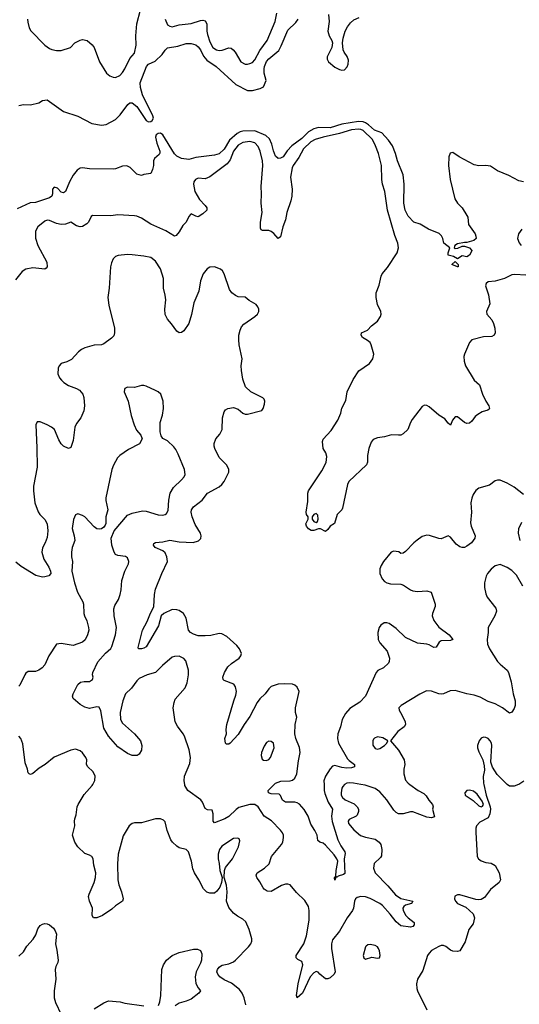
# Model space of a CAD drawing. Header units: inches. Extents: x 2134017 to 2292458, y 756222 to 916513.
# Tile 117 of 256: x 2173537 to 2177774, y 838136 to 846486. Entities that reach past the tile are written whole.
import ezdxf

# ---------------------------------------------------------------- set-up
doc = ezdxf.new("R2010")
doc.units = ezdxf.units.IN
doc.header["$MEASUREMENT"] = 0
doc.layers.add('C1873', color=7, linetype='Continuous')
doc.layers.add('C1874', color=7, linetype='Continuous')

msp = doc.modelspace()

# ---------------------------------------------------------------- linework, layer by layer
at = {"layer": 'C1873', "color": 5}
for points, elevation in [([(2175455.1, 838130), (2175439.5, 838190), (2175422.9, 838230), (2175400.1, 838260.1), (2175334.2, 838314.2), (2175270, 838344.4), (2175234.3, 838370), (2175216.3, 838390), (2175209.8, 838410), (2175214, 838430), (2175228.3, 838451.7), (2175239.7, 838460.3), (2175253, 838467), (2175310, 838478.3), (2175350, 838496), (2175367.8, 838510), (2175478, 838622), (2175497, 838650), (2175504.5, 838670), (2175505.1, 838690), (2175483.5, 838770), (2175453.9, 838833.9), (2175430, 838858.4), (2175383.3, 838883.3), (2175350, 838909.3), (2175310, 838957.2), (2175291.5, 839010), (2175295.8, 839090), (2175290, 839146), (2175272.3, 839210), (2175274, 839270), (2175283.5, 839296.5), (2175342.6, 839370), (2175392.4, 839470), (2175402.7, 839522.7), (2175398, 839538), (2175386, 839546), (2175350, 839540.7), (2175250, 839478), (2175230.3, 839450), (2175220.9, 839410), (2175219.6, 839370), (2175228.9, 839330), (2175234.8, 839270), (2175254, 839210), (2175248, 839170), (2175233.4, 839130), (2175210, 839096), (2175190, 839079.3), (2175150, 839077.2), (2175125.4, 839085.4), (2175094.5, 839114.5), (2175056.4, 839190), (2175019.1, 839250), (2175005, 839285), (2174992.9, 839350), (2174968.3, 839428.3), (2174949.6, 839449.6), (2174890, 839462.4), (2174870, 839475.8), (2174832.6, 839510), (2174818.7, 839530), (2174787.1, 839610), (2174770, 839682), (2174757.2, 839697.2), (2174730, 839709.5), (2174690, 839707.6), (2174570, 839675.4), (2174510, 839674.5), (2174490, 839668.2), (2174465.3, 839650), (2174414.8, 839565.2), (2174373.4, 839410), (2174366.7, 839326.7), (2174370.3, 839190), (2174378.3, 839150), (2174401.1, 839090), (2174414, 839030), (2174408.2, 839011.8), (2174350, 838971.6), (2174318, 838942), (2174238, 838890), (2174190, 838869.7), (2174162, 838870), (2174152.7, 838890), (2174154.5, 838950), (2174129.3, 839010), (2174122, 839050), (2174125.6, 839070), (2174169.8, 839170), (2174181, 839210), (2174182.3, 839250), (2174164.5, 839315.5), (2174160.9, 839370), (2174150, 839389), (2174130, 839401.2), (2174090, 839415.3), (2174029, 839470), (2174004, 839510), (2173985.2, 839570), (2174005.2, 839650), (2174001.2, 839690), (2174004, 839710), (2174017, 839743), (2174025.1, 839810), (2174031.8, 839830), (2174084.6, 839915.4), (2174152, 839990), (2174157.1, 840000)], 360), ([(2176290.5, 840000), (2176290, 839999.8), (2176276.4, 839983.6), (2176269.2, 839970), (2176262.2, 839930), (2176264.2, 839910), (2176274.7, 839890), (2176298.3, 839870), (2176374.7, 839834.7), (2176398, 839810), (2176408.9, 839790), (2176410.4, 839770), (2176399, 839741), (2176388.9, 839731.1), (2176330, 839702.7), (2176321.6, 839690), (2176324.9, 839670), (2176370, 839614.9), (2176426.8, 839566.8), (2176470, 839552.4), (2176550, 839536.5), (2176586.7, 839510), (2176599.6, 839490), (2176607.7, 839450), (2176605.5, 839394.5), (2176598, 839382), (2176544, 839330), (2176536.3, 839290), (2176550.5, 839250), (2176659.6, 839139.6), (2176723.5, 839063.5), (2176770, 839034.4), (2176870.4, 839010), (2176858.8, 838990), (2176810, 838976.9), (2176794.9, 838965.1), (2176785.7, 838950), (2176788.9, 838930), (2176812.6, 838890), (2176830.1, 838870.1), (2176882.7, 838830), (2176882.4, 838810), (2176870, 838795.1), (2176850, 838790.9), (2176770, 838801), (2176730, 838834.8), (2176679.8, 838899.8), (2176612.9, 838972.9), (2176591.3, 838990), (2176510, 839033.3), (2176470, 839046.8), (2176430, 839049.8), (2176398.4, 839041.6), (2176384.2, 839030), (2176375.8, 839010), (2176367.2, 838950), (2176360.2, 838930), (2176313.7, 838870), (2176250, 838757), (2176190, 838683.7), (2176182.5, 838650), (2176180.5, 838610), (2176213.4, 838410), (2176202.6, 838390), (2176170, 838360.9), (2176150, 838350.8), (2176130.9, 838350.9), (2176081.6, 838390), (2176068.1, 838408.1), (2176050, 838415.1), (2176030, 838403.5), (2175999.1, 838370), (2175934.3, 838230), (2175890, 838189.5), (2175884.2, 838210), (2175898.9, 838310), (2175938.6, 838470), (2175930, 838497.4), (2175896.5, 838516.5), (2175882, 838530), (2175882.7, 838550), (2175947.5, 838650), (2175970, 838715.5), (2175990.4, 838850), (2175992, 838932), (2175986, 838966), (2175956.4, 839016.4), (2175885.3, 839085.3), (2175830, 839148), (2175810, 839155.8), (2175790, 839155.4), (2175756.9, 839143.1), (2175670, 839092.3), (2175635.9, 839095.9), (2175611.4, 839111.4), (2175602.8, 839122.8), (2175573.9, 839173.9), (2175547.3, 839210), (2175543.6, 839230), (2175550, 839250.4), (2175613.3, 839290), (2175653.8, 839326.2), (2175672.4, 839390), (2175756.2, 839490), (2175767.3, 839510), (2175773.6, 839550), (2175773.3, 839570), (2175765.6, 839590), (2175750, 839611.8), (2175672.3, 839692.3), (2175611.6, 839731.6), (2175558.8, 839810), (2175530, 839830.6), (2175489.5, 839830.5), (2175395.2, 839804.8), (2175371.6, 839788.4), (2175310, 839728.3), (2175277.3, 839710), (2175190, 839674), (2175177.2, 839690), (2175178.4, 839750), (2175170, 839782), (2175130, 839785.2), (2175110, 839797.2), (2175086, 839850), (2175071.8, 839870), (2174963, 839950), (2174937.7, 839990), (2174936.1, 840000)], 340), ([(2176117.9, 840000), (2176118.7, 839950), (2176123.7, 839923.7), (2176153.1, 839850), (2176189.5, 839790), (2176180.9, 839730), (2176186, 839686), (2176234, 839530), (2176260, 839480), (2176293.8, 839430), (2176296, 839416), (2176288.2, 839368.2), (2176293.9, 839246.1), (2176282.9, 839237.1), (2176237, 839223), (2176230, 839213.2), (2176223.6, 839216.4), (2176222, 839210), (2176214, 839206), (2176210, 839188.7), (2176207.7, 839207.7), (2176210, 839216), (2176218.6, 839221.4), (2176220.8, 839270), (2176233.1, 839330), (2176234, 839350), (2176227.4, 839370), (2176204.2, 839404.2), (2176130, 839484.2), (2176110, 839501.6), (2176081.2, 839510), (2176065.6, 839525.6), (2176060.5, 839570), (2176040.9, 839610), (2176004.7, 839664.7), (2175983.5, 839730), (2175948.5, 839788.5), (2175910, 839832.8), (2175890, 839845.1), (2175869.8, 839849.8), (2175790, 839851.4), (2175766.2, 839866.2), (2175747.9, 839907.9), (2175736.5, 839916.5), (2175670, 839920.3), (2175647.6, 839930), (2175645.1, 839950), (2175695.5, 840000)], 320), ([(2176845, 840000), (2176914.8, 839950), (2176962.8, 839922.8), (2176983.1, 839903.1), (2177005.7, 839865.7), (2177038.8, 839830), (2177042.8, 839810), (2177038.8, 839790), (2177053.7, 839726.3), (2177030, 839718), (2176990, 839724), (2176870, 839766.9), (2176850, 839766.9), (2176790, 839749.8), (2176750, 839752.3), (2176730, 839763.5), (2176710, 839783.5), (2176651.6, 839870), (2176590, 839938.9), (2176550, 839967), (2176466, 839994), (2176429.2, 840000)], 340), ([(2177472.8, 840000), (2177493, 839910), (2177527.7, 839810), (2177530.4, 839790), (2177523.8, 839750), (2177510, 839717.2), (2177440.2, 839679.8), (2177410.3, 839649.7), (2177404.9, 839630), (2177405.1, 839594.9), (2177417.1, 839390), (2177427.3, 839370), (2177450, 839353), (2177490, 839339.3), (2177533.8, 839333.8), (2177570, 839313.4), (2177604, 839250), (2177614.8, 839190), (2177602.8, 839170), (2177530.6, 839110), (2177477.1, 839042.9), (2177450, 839024.5), (2177430, 839020.7), (2177404.2, 839024.2), (2177270, 839065.2), (2177250, 839064), (2177227.3, 839052.7), (2177222.8, 839030), (2177231.3, 839010), (2177250, 838991.3), (2177319, 838959), (2177381.8, 838901.8), (2177392.7, 838870), (2177383, 838817), (2177345.3, 838770), (2177314.4, 838665.6), (2177270.6, 838589.4), (2177250, 838583.7), (2177210, 838587.8), (2177190, 838594.3), (2177150, 838625.6), (2177130, 838635.6), (2177110, 838633.3), (2177090, 838626.3), (2177030, 838591.1), (2177009.3, 838570.7), (2176996.5, 838550), (2176956.5, 838423.5), (2176910.7, 838350), (2176902.8, 838310), (2176904.9, 838270), (2176910.6, 838250), (2176990.6, 838090)], 360), ([(2177766.8, 840000), (2177730, 839987.1), (2177690, 839986.3), (2177670.9, 840000)], 360), ([(2173530, 838544), (2173570, 838582), (2173597.3, 838630), (2173651.9, 838688.1), (2173674, 838726), (2173690, 838775.1), (2173710, 838803), (2173730, 838816.4), (2173750, 838821.7), (2173770, 838818.9), (2173789.3, 838810), (2173822.5, 838782.5), (2173838.9, 838758.9), (2173849.3, 838730), (2173839.6, 838650), (2173853.5, 838593.5), (2173864.2, 838510), (2173861.6, 838490), (2173844.8, 838455.2), (2173838.9, 838430), (2173843, 838350), (2173829.6, 838250), (2173829.6, 838190), (2173839.5, 838150), (2173889.7, 838049.7)], 380), ([(2174714.4, 838125.6), (2174724.5, 838155.5), (2174733, 838210), (2174742.3, 838430), (2174755.6, 838470), (2174780.9, 838510), (2174830, 838551), (2174890, 838575.4), (2175010, 838604.7), (2175044.2, 838604.2), (2175071.3, 838591.3), (2175082.6, 838562.6), (2175077.8, 838510), (2175070, 838484.4), (2175032.8, 838410), (2175023.8, 838370), (2175031.8, 838311.8), (2175050, 838276), (2175069.3, 838250), (2175057.2, 838230), (2174990, 838180.3), (2174950, 838161.1), (2174890, 838146.4), (2174856.9, 838123.1)], 380), ([(2174170, 838098.4), (2174250, 838147.3), (2174290, 838166), (2174390, 838157.2), (2174430, 838146), (2174590, 838122.7)], 380)]:
    msp.add_lwpolyline(points, dxfattribs=dict(at, elevation=elevation))
at = {"layer": 'C1873', "color": 5, "elevation": 360}
for points in [[(2177350.9, 839950.9), (2177328, 839950), (2177313, 839930), (2177314, 839910), (2177383.2, 839863.2), (2177430, 839820.2), (2177450, 839810.4), (2177462.9, 839817.1), (2177469.4, 839830.6), (2177459.2, 839859.2), (2177417.2, 839917.2), (2177384, 839944)], [(2176510, 838642.7), (2176490, 838641.2), (2176476, 838630), (2176470, 838622), (2176450.8, 838550.8), (2176456, 838530), (2176470, 838518.8), (2176523.7, 838536.3), (2176570, 838528.4), (2176589.2, 838530.8), (2176594, 838550), (2176587.3, 838590), (2176580.7, 838610), (2176570, 838623.7), (2176550, 838634.5)]]:
    msp.add_lwpolyline(points, close=True, dxfattribs=at)
at = {"layer": 'C1874', "color": 5}
for points, elevation in [([(2173603.1, 846490), (2173604.9, 846464.9), (2173617.3, 846417.3), (2173631.9, 846391.9), (2173750.6, 846270), (2173790, 846242.4), (2173810, 846234.4), (2173850, 846225.3), (2173890, 846224.9), (2173968.7, 846250), (2174004, 846290), (2174050, 846313.4), (2174070, 846318.4), (2174110, 846310.3), (2174153.1, 846273.1), (2174168.8, 846250), (2174212.9, 846130), (2174273.7, 846033.7), (2174300.7, 846010), (2174330, 845998.4), (2174350, 845996.4), (2174387.3, 846012.7), (2174410, 846038.4), (2174428.6, 846070), (2174470, 846156.4), (2174510, 846203.1), (2174524.5, 846270), (2174521.1, 846350), (2174531.2, 846450), (2174560.5, 846570)], 280), ([(2173530, 845759.1), (2173570, 845766.8), (2173630, 845764.9), (2173698.6, 845781.4), (2173730, 845801), (2173770, 845806), (2173910, 845707.3), (2174030, 845668.2), (2174150, 845604.9), (2174230, 845592.2), (2174270, 845596.4), (2174350, 845639.3), (2174390, 845680.5), (2174453.4, 845766.6), (2174470, 845780.4), (2174490, 845780.3), (2174530.1, 845750.1), (2174610, 845631.4), (2174630, 845619.3), (2174650, 845623), (2174659.8, 845630), (2174670.7, 845650), (2174666.2, 845670), (2174577.5, 845850), (2174560.6, 845910), (2174558.5, 845950), (2174611.5, 846090), (2174630, 846110.2), (2174685.6, 846134.4), (2174746.6, 846190), (2174770, 846226.8), (2174790, 846247.3), (2174878.5, 846261.5), (2174950, 846283.2), (2174990, 846284.4), (2175030, 846272.7), (2175050, 846257), (2175070, 846230.3), (2175095.4, 846175.4), (2175122.9, 846142.9), (2175203.1, 846090), (2175370, 845936.8), (2175470, 845884.5), (2175510, 845884.4), (2175577.6, 845902.4), (2175603.3, 845916.7), (2175626.6, 845970), (2175611.5, 846031.5), (2175609.9, 846069.9), (2175612.8, 846090), (2175630, 846130.2), (2175650, 846154.9), (2175733.9, 846226.1), (2175755.1, 846264.9), (2175810, 846398), (2175877.5, 846462.5), (2175898, 846490)], 260), ([(2174770.2, 846490), (2174790, 846443.7), (2174810, 846430.3), (2174830, 846425.2), (2174890, 846443.2), (2174990, 846455), (2175070, 846480.6), (2175090, 846482), (2175110, 846475.5), (2175122.7, 846450), (2175124.5, 846390), (2175130, 846360.3), (2175150, 846299.5), (2175176.1, 846250), (2175206.4, 846230), (2175230, 846224.6), (2175253.1, 846226.9), (2175310, 846247.1), (2175330, 846244), (2175348.7, 846230), (2175364.6, 846210), (2175412.4, 846130), (2175450, 846110.2), (2175470, 846109.3), (2175490, 846113.2), (2175510, 846123.5), (2175530, 846145.2), (2175574.3, 846225.7), (2175634.5, 846310), (2175703.2, 846470), (2175718, 846542)], 280), ([(2176154.9, 846530), (2176160.5, 846470), (2176150.4, 846390), (2176160.4, 846350), (2176184, 846310), (2176190.6, 846290), (2176184, 846250), (2176144.9, 846170), (2176144.9, 846150), (2176155.5, 846130), (2176210, 846083.6), (2176250, 846064.2), (2176270, 846058.8), (2176290, 846060.2), (2176313.5, 846086.5), (2176321.9, 846110), (2176324.2, 846144.2), (2176314, 846174), (2176288.6, 846210), (2176280.4, 846230), (2176274.8, 846290), (2176279.3, 846330), (2176297.3, 846390), (2176315.9, 846424.1), (2176341.7, 846458.3), (2176370, 846485), (2176415.2, 846504.8)], 260), ([(2177830, 844318.1), (2177734.4, 844325.6), (2177710, 844321.8), (2177648.3, 844291.7), (2177570, 844269.8), (2177510, 844261.6), (2177493.4, 844250), (2177486.4, 844230), (2177511.7, 844151.7), (2177523.1, 844076.9), (2177494.6, 844010), (2177498.9, 843990), (2177539.4, 843939.4), (2177555.2, 843910), (2177566.5, 843870), (2177570.2, 843829.8), (2177560.3, 843810), (2177541.6, 843798.4), (2177470, 843797.5), (2177370, 843772.1), (2177350, 843747), (2177307.6, 843650), (2177304, 843630), (2177306, 843590), (2177318.5, 843550), (2177391.4, 843430), (2177436.9, 843390), (2177460.2, 843310), (2177490.2, 843250), (2177516.2, 843210), (2177520.9, 843190), (2177517.1, 843182.9), (2177505.4, 843174.6), (2177458.6, 843161.4), (2177421.2, 843138.8), (2177399.9, 843120.1), (2177370, 843080.2), (2177350, 843064.9), (2177330, 843061.9), (2177309, 843069), (2177250, 843117.7), (2177230, 843118.9), (2177208.4, 843090), (2177190, 843046.6), (2177170, 843064.5), (2177141.6, 843101.6), (2177090, 843133), (2177010, 843201.4), (2176990, 843213.1), (2176970, 843216), (2176950, 843205.7), (2176865.5, 843094.5), (2176850.9, 843070), (2176827.1, 843010), (2176790, 842972.9), (2176770, 842963.8), (2176750, 842961.6), (2176690, 842966.6), (2176630, 842949), (2176570, 842939.8), (2176535.6, 842924.4), (2176517.2, 842902.8), (2176498.4, 842850), (2176487.2, 842790), (2176486.6, 842733.4), (2176477, 842710), (2176328.8, 842570), (2176316.3, 842543.7), (2176275.4, 842344.6), (2176267.7, 842330), (2176230.3, 842289.7), (2176207.1, 842212.9), (2176168.5, 842191.5), (2176150, 842162), (2176130, 842145.2), (2176089.1, 842169.1), (2176070, 842169.2), (2176030, 842152.7), (2176010, 842152.7), (2175987, 842167), (2175969, 842190), (2175964, 842210), (2175984, 842250), (2175982, 842270), (2175969.2, 842289.2), (2175965.2, 842310), (2175979.1, 842400.9), (2175980.4, 842470), (2175986.6, 842490), (2176099.9, 842660.1), (2176136, 842730), (2176141.7, 842781.7), (2176132.8, 842812.8), (2176109.6, 842850), (2176104.5, 842910), (2176111.7, 842928.3), (2176178, 843002), (2176234.3, 843090), (2176259.6, 843150), (2176268.1, 843191.9), (2176303.3, 843256.7), (2176313.3, 843330), (2176364.8, 843435.2), (2176412.3, 843507.7), (2176503.6, 843570), (2176531.5, 843610), (2176540.5, 843650), (2176518, 843730), (2176507.6, 843747.6), (2176486, 843766), (2176445.2, 843790), (2176434, 843810), (2176435.3, 843830), (2176486.8, 843853.2), (2176520.9, 843890), (2176570, 843930.3), (2176595.6, 843970), (2176601, 843990), (2176599.7, 844010), (2176571.2, 844070), (2176560.9, 844130), (2176560.9, 844170), (2176584.6, 844235.4), (2176601.8, 844310), (2176610.6, 844329.4), (2176655.9, 844384.1), (2176738, 844510), (2176748.6, 844550), (2176742.3, 844590), (2176717.2, 844657.2), (2176656.2, 844870), (2176633.6, 845030), (2176613.4, 845090), (2176607.2, 845130), (2176604.5, 845250), (2176578.7, 845350), (2176555.4, 845415.4), (2176527.9, 845470), (2176450, 845546.1), (2176430, 845555.5), (2176410, 845558.3), (2176350, 845551), (2176250, 845519.5), (2176110.4, 845490), (2176041.3, 845470), (2176005, 845450), (2175943.9, 845390), (2175903.8, 845316.2), (2175855.8, 845250), (2175846.9, 845230), (2175832.6, 845150), (2175847.2, 845050), (2175844.3, 844990), (2175835.2, 844950), (2175801.2, 844850), (2175791.3, 844790), (2175768.4, 844730), (2175750, 844645.2), (2175730, 844629.3), (2175693.1, 844673.1), (2175670, 844691.1), (2175650, 844697.7), (2175597.2, 844697.2), (2175584.9, 844704.9), (2175579.4, 844719.4), (2175579, 844770), (2175592.2, 844850), (2175584.7, 844930), (2175587.5, 845010), (2175583.6, 845070), (2175597.5, 845250), (2175596.6, 845290), (2175577.4, 845370), (2175560.7, 845410), (2175530, 845441.1), (2175490, 845452.6), (2175430, 845443.2), (2175390, 845421.5), (2175351.3, 845370), (2175321.2, 845298.8), (2175296.7, 845263.3), (2175150, 845154.2), (2175110, 845137.7), (2175050, 845141), (2175027.7, 845130), (2175015.2, 845110), (2175010.2, 845090), (2175022.8, 845030), (2175061.3, 844961.3), (2175110.3, 844910), (2175123, 844890), (2175124, 844870), (2175090, 844839.3), (2175050, 844815.1), (2175030, 844819.6), (2174990, 844838.4), (2174984.9, 844835.1), (2174970, 844818), (2174950, 844767.8), (2174920.7, 844739.3), (2174890, 844685.6), (2174863.8, 844656.2), (2174850, 844651.3), (2174776.8, 844696.8), (2174650, 844751.4), (2174570, 844803.8), (2174530, 844820.9), (2174510, 844823.5), (2174370, 844830.9), (2174310, 844823.5), (2174153.7, 844826.3), (2174143.5, 844816.5), (2174121, 844770), (2174106.1, 844753.9), (2174070, 844731.1), (2174050.7, 844729.3), (2174018.2, 844738.2), (2173970, 844767.8), (2173926.8, 844753.2), (2173890, 844748.7), (2173850, 844757.3), (2173790, 844784.4), (2173770, 844784.8), (2173750, 844777.7), (2173691.7, 844730), (2173678.3, 844710), (2173671.7, 844690), (2173671.9, 844631.9), (2173691.6, 844570), (2173767.6, 844430), (2173770.3, 844390), (2173761.8, 844378.2), (2173749.1, 844370.9), (2173650, 844380.3), (2173590, 844369.8), (2173558.3, 844350), (2173501.4, 844278.6)], 280), ([(2177810, 845110.8), (2177770, 845118.5), (2177684.5, 845164.5), (2177590, 845203.9), (2177530, 845243.4), (2177490, 845250.7), (2177430, 845247), (2177390, 845255.3), (2177262.7, 845322.7), (2177210, 845359.7), (2177187, 845353), (2177176.9, 845323.1), (2177172.4, 845250), (2177188.1, 845130), (2177227.9, 844967.9), (2177250.2, 844930.2), (2177290.4, 844890), (2177330, 844826), (2177336.4, 844810), (2177343, 844750), (2177398, 844670), (2177405.5, 844650), (2177407.3, 844630), (2177386.7, 844613.3), (2177330, 844597.2), (2177310, 844597.2), (2177250, 844584), (2177226.8, 844570), (2177222, 844550), (2177230, 844546.8), (2177252.3, 844547.7), (2177290, 844566), (2177310, 844566), (2177351.3, 844550), (2177370.6, 844529.4), (2177370, 844526), (2177350.8, 844490), (2177330, 844475.3), (2177290, 844482), (2177250, 844458), (2177216.5, 844476.5), (2177169.4, 844489.4), (2177169.2, 844510), (2177184, 844550), (2177132.3, 844590), (2177125.3, 844630), (2177112.8, 844652.8), (2177093.9, 844673.9), (2177002.9, 844710), (2176932.7, 844752.7), (2176878, 844770), (2176830, 844818.4), (2176805.8, 844870), (2176793.1, 844930), (2176798.5, 845090), (2176788.7, 845170), (2176740.3, 845290), (2176723.4, 845350), (2176697.2, 845417.2), (2176665.1, 845465.1), (2176606.6, 845526.6), (2176546.8, 845550), (2176495.1, 845595.1), (2176470, 845610), (2176450, 845618.7), (2176410, 845622.5), (2176270, 845599), (2176170, 845569.3), (2176070, 845572.3), (2176030, 845560.6), (2175985, 845535), (2175930, 845479.7), (2175844.2, 845415.8), (2175805.1, 845374.9), (2175770, 845323.6), (2175750, 845312.3), (2175730, 845309.4), (2175707.6, 845327.6), (2175690, 845373.2), (2175676, 845430), (2175656, 845476), (2175623.3, 845503.3), (2175530, 845543.3), (2175430, 845541.5), (2175405.6, 845534.4), (2175380, 845520), (2175316.7, 845463.3), (2175270, 845387.3), (2175230, 845349.3), (2175190, 845337.3), (2175030, 845316.8), (2174970, 845300.5), (2174910, 845308.2), (2174870, 845327.7), (2174849.4, 845349.4), (2174752, 845510), (2174730, 845523.7), (2174710, 845521.8), (2174694.4, 845510), (2174688.8, 845490), (2174700.3, 845440.3), (2174726.3, 845370), (2174725.5, 845354.5), (2174718.5, 845341.5), (2174679.1, 845310), (2174670.7, 845290), (2174670.7, 845250.7), (2174664.5, 845215.5), (2174650, 845182), (2174590, 845173.2), (2174570, 845165.2), (2174550, 845169.3), (2174530, 845177), (2174472.6, 845232.6), (2174445.9, 845245.9), (2174410, 845242.7), (2174350, 845220.5), (2174330, 845218.7), (2174130, 845222.4), (2174070, 845231.1), (2174050, 845226.3), (2174024.4, 845210), (2173991.9, 845168.1), (2173960.9, 845110), (2173926.8, 845030), (2173910, 845018), (2173890, 845024.5), (2173856.8, 845056.8), (2173830, 845064.7), (2173814, 845050), (2173815.6, 845010), (2173808.4, 844990), (2173790, 844975.9), (2173670, 844936.8), (2173627.4, 844932.6), (2173516.7, 844883.3)], 260), ([(2177794.9, 844710), (2177766, 844670), (2177758.4, 844630), (2177773, 844593), (2177790, 844570.6)], 280), ([(2175695.5, 840000), (2175705.6, 840010), (2175752.5, 840027.5), (2175830, 840030.2), (2175850, 840036.9), (2175870, 840052.2), (2175886.6, 840090), (2175900.7, 840199.3), (2175915.2, 840270), (2175910, 840313.6), (2175878, 840390), (2175870.5, 840430.5), (2175871.7, 840510), (2175887.1, 840570), (2175877.2, 840610), (2175875.6, 840650), (2175906.4, 840790), (2175890, 840825.6), (2175870, 840842), (2175850, 840849.7), (2175786.4, 840853.6), (2175730, 840851.1), (2175670, 840829.6), (2175650, 840812), (2175618.7, 840770), (2175573.5, 840726.5), (2175550, 840696.4), (2175490, 840577.7), (2175440.7, 840510), (2175390, 840423.7), (2175322.8, 840350), (2175310, 840340.9), (2175290, 840341.2), (2175281.2, 840350), (2175278, 840390), (2175289.4, 840430), (2175287.6, 840467.6), (2175293.7, 840510), (2175351.9, 840710), (2175370, 840757.3), (2175374.8, 840790), (2175367.3, 840827.3), (2175352, 840850), (2175270, 840881.2), (2175261.2, 840890), (2175258.4, 840910), (2175272.8, 840950), (2175303.3, 840996.7), (2175333.4, 841026.6), (2175397.2, 841070), (2175413.2, 841090), (2175417.2, 841110), (2175400.9, 841150), (2175379.7, 841179.7), (2175293.7, 841253.7), (2175250, 841278), (2175230, 841280.5), (2175157.1, 841262.9), (2175110, 841259.8), (2175050, 841261.4), (2175010, 841274), (2174984.4, 841290), (2174967.8, 841310), (2174947.6, 841410), (2174927.1, 841450), (2174890, 841475.9), (2174870, 841482.3), (2174830, 841484.6), (2174760.3, 841450), (2174737.6, 841430), (2174715, 841345), (2174610, 841168.2), (2174590, 841154.7), (2174569.7, 841149.7), (2174546, 841150), (2174540.7, 841160.7), (2174579.7, 841310), (2174619, 841381), (2174646.4, 841453.6), (2174674.1, 841505.9), (2174679.8, 841610), (2174690, 841656), (2174742.3, 841790), (2174790.6, 841890), (2174786.2, 841930), (2174770, 841963.5), (2174750, 841980.4), (2174686, 842010), (2174672.3, 842030), (2174676, 842044), (2174688.3, 842051.7), (2174750, 842058), (2174810, 842071.5), (2174890, 842056.8), (2175008.7, 842051.3), (2175053.9, 842066.1), (2175073.9, 842086.1), (2175076.3, 842110), (2175069.8, 842130), (2175025.8, 842205.8), (2174999.9, 842270), (2174990.8, 842309.2), (2174994.2, 842330), (2175010, 842354.6), (2175085.1, 842410), (2175129.6, 842470), (2175230, 842524.6), (2175250, 842543.1), (2175271.3, 842570), (2175309.6, 842650), (2175309.6, 842670), (2175302.9, 842690), (2175289.6, 842710), (2175230, 842774.3), (2175191.7, 842850), (2175186.4, 842870), (2175186.9, 842893.1), (2175199.7, 842930), (2175233.7, 842970), (2175252.9, 843010), (2175257.1, 843110), (2175270, 843160.5), (2175282.8, 843177.2), (2175302, 843190), (2175350, 843198), (2175390, 843184), (2175430, 843148.9), (2175450, 843139.6), (2175470, 843140.3), (2175589.4, 843170.6), (2175602.7, 843190), (2175613.4, 843226.6), (2175614.5, 843250), (2175610, 843268), (2175599.3, 843279.3), (2175497.2, 843330), (2175452.1, 843372.1), (2175430, 843438), (2175416.8, 843510), (2175414.5, 843550), (2175422.3, 843610), (2175398.4, 843730), (2175395.9, 843770), (2175396.4, 843810), (2175405.6, 843854.4), (2175417.6, 843882.4), (2175436.9, 843903.1), (2175532, 843970), (2175552.7, 843990), (2175566, 844010), (2175566, 844030), (2175557.2, 844050), (2175541.2, 844070), (2175484.2, 844104.2), (2175450, 844131.5), (2175390, 844135.1), (2175366.7, 844146.7), (2175336.9, 844170), (2175317.4, 844197.4), (2175269.7, 844330), (2175255.8, 844355.8), (2175240.9, 844370), (2175190, 844389.7), (2175150, 844387.8), (2175127.1, 844372.9), (2175093.4, 844330), (2175069.1, 844270.9), (2175055, 844185), (2175014.4, 844085.6), (2174994.5, 843985.5), (2174970.3, 843909.7), (2174930, 843846), (2174910, 843832), (2174890, 843831.6), (2174870, 843845.6), (2174825.8, 843905.8), (2174790, 843945.4), (2174770, 843986.6), (2174767.6, 844030), (2174777.4, 844110), (2174772, 844150), (2174755.4, 844210), (2174756.2, 844290), (2174730, 844371.8), (2174690, 844436.9), (2174649.2, 844470), (2174590, 844481.4), (2174490, 844492), (2174450, 844493.8), (2174372.7, 844487.3), (2174350, 844478), (2174330, 844458), (2174315.5, 844424.5), (2174307.6, 844390), (2174297.1, 844210), (2174284.9, 844130), (2174294, 844066), (2174340.7, 843870), (2174341.5, 843830), (2174334.4, 843805.6), (2174316, 843784), (2174250, 843737.6), (2174230, 843729.7), (2174170, 843726.9), (2174090, 843703.5), (2174061.6, 843690), (2174036.4, 843670), (2173975.1, 843604.9), (2173935.9, 843584.1), (2173890, 843569.6), (2173872, 843550), (2173864.6, 843530), (2173862, 843482), (2173875.8, 843450), (2173891.8, 843430), (2173910.4, 843410), (2173950, 843382.7), (2174018.5, 843358.5), (2174043.4, 843343.4), (2174073, 843310), (2174082, 843282), (2174085.7, 843210), (2174082.4, 843170), (2174054.9, 843110), (2174019.4, 843060.6), (2174006, 843030), (2173990, 842918), (2173974.4, 842865.6), (2173970, 842859), (2173950, 842849.2), (2173909.2, 842870), (2173890, 842889.2), (2173870, 842924), (2173831.8, 843010), (2173806.6, 843030), (2173770, 843051.2), (2173710, 843075.6), (2173684.9, 843075.1), (2173674.4, 843050), (2173683.7, 842856.3), (2173684.2, 842690), (2173654.3, 842530), (2173653.4, 842490), (2173665.6, 842390), (2173692.6, 842312.6), (2173708.6, 842288.6), (2173750, 842248.4), (2173771.5, 842210), (2173775.8, 842150), (2173770, 842095.3), (2173754, 842050), (2173731.8, 842008.2), (2173725.6, 841970), (2173742.7, 841910), (2173783.5, 841843.5), (2173798.3, 841810), (2173802.2, 841790), (2173783.1, 841770), (2173750, 841760.4), (2173730, 841759.5), (2173673.4, 841773.4), (2173549.8, 841849.8), (2173504.2, 841884.2)], 320), ([(2174936.1, 840000), (2174931.1, 840030), (2174935.3, 840070), (2174980.9, 840179.1), (2174985.6, 840230), (2174973, 840293), (2174934, 840410), (2174924.4, 840430), (2174874, 840494), (2174856.5, 840530), (2174839.1, 840650), (2174845.9, 840694.1), (2174856.9, 840723.1), (2174939, 840821), (2174957.5, 840862.5), (2174969.8, 840930), (2174969.8, 840969.8), (2174944.7, 841050), (2174930, 841067.6), (2174890, 841089.6), (2174850, 841086.3), (2174830, 841078.7), (2174748.7, 841010), (2174689.3, 840950.7), (2174617.3, 840930), (2174550, 840899.8), (2174530, 840879.7), (2174484.2, 840815.8), (2174434.4, 840770), (2174411.8, 840710), (2174390.2, 840610), (2174392.3, 840552.3), (2174410, 840521.1), (2174511.5, 840430), (2174560.2, 840370), (2174572.3, 840330), (2174568.8, 840291.2), (2174550, 840256), (2174533.7, 840246.3), (2174490, 840245.6), (2174450, 840262.9), (2174370, 840320.5), (2174290, 840411), (2174250, 840478.4), (2174224.7, 840624.7), (2174210, 840656.2), (2174190, 840658), (2174130, 840645.1), (2174090, 840654.7), (2174050, 840678), (2173989.7, 840730), (2173985.7, 840750), (2173989.7, 840770), (2174030, 840846.8), (2174053.6, 840866.4), (2174085.2, 840874.8), (2174130, 840874), (2174154.5, 840890), (2174159.5, 840910), (2174155.1, 840930), (2174157.2, 840950), (2174199.5, 841040.5), (2174265.2, 841114.8), (2174310, 841154), (2174319.6, 841170), (2174349.7, 841270), (2174356.9, 841330), (2174336.9, 841430), (2174335.1, 841490), (2174342.8, 841517.2), (2174374, 841570), (2174389.6, 841610), (2174397.6, 841650), (2174404.2, 841730), (2174429.7, 841810.3), (2174459.5, 841870), (2174462, 841890), (2174450, 841921.2), (2174434.5, 841934.5), (2174370, 841941.2), (2174350, 841949.2), (2174337.2, 841970), (2174319.3, 842030), (2174312.7, 842090), (2174339.3, 842150), (2174450, 842282.8), (2174490, 842302), (2174578.7, 842321.3), (2174610, 842318), (2174711.9, 842288.1), (2174750, 842283.8), (2174771.5, 842288.5), (2174782.9, 842297.1), (2174795.6, 842324.4), (2174800.8, 842410), (2174814.5, 842470), (2174841.8, 842518.2), (2174910, 842582.4), (2174930.7, 842609.3), (2174939.1, 842630), (2174935.6, 842670), (2174882.2, 842802.2), (2174861.5, 842841.5), (2174844.2, 842864.2), (2174790, 842914.5), (2174750, 842933.2), (2174737.2, 842957.2), (2174729.3, 842990), (2174729.5, 843070), (2174747.5, 843132.5), (2174757.4, 843190), (2174752.4, 843250), (2174734, 843310), (2174712.3, 843330), (2174690, 843341.6), (2174610, 843378.4), (2174590, 843382.9), (2174570, 843385.1), (2174510, 843367.6), (2174450, 843369.3), (2174430, 843359), (2174424.9, 843350), (2174423, 843330), (2174458, 843250), (2174482, 843130), (2174506.7, 843050), (2174526.3, 843006.3), (2174563.4, 842963.4), (2174574.8, 842930), (2174552.1, 842887.9), (2174459.4, 842840.6), (2174385.5, 842790), (2174366, 842770), (2174332.3, 842707.7), (2174318, 842670), (2174267, 842430), (2174267.1, 842407.1), (2174284.9, 842330), (2174268, 842270), (2174267.1, 842212.9), (2174261.4, 842198.6), (2174250, 842182), (2174230, 842168.7), (2174210, 842164), (2174190, 842169.2), (2174170, 842184), (2174090, 842269), (2174070, 842282), (2174030, 842295.3), (2174010, 842288), (2173993.7, 842246.3), (2173982.6, 842170), (2174000.4, 842110), (2174003.7, 842070), (2173983.1, 842010), (2173976, 841970), (2173976.9, 841930), (2173984.2, 841890), (2173980.3, 841810), (2174001.6, 841710), (2174028.5, 841630), (2174073.4, 841550), (2174078.7, 841530), (2174081.6, 841450), (2174086, 841430), (2174107.1, 841387.1), (2174121.5, 841330), (2174122.4, 841310), (2174111.8, 841268.2), (2174092.1, 841227.9), (2174070, 841207.3), (2173990, 841178.7), (2173890, 841195.8), (2173850.4, 841189.6), (2173784.2, 841090), (2173750, 841015.1), (2173728.2, 840990), (2173700.7, 840970), (2173670, 840958.7), (2173610, 840959.5), (2173590, 840943.7), (2173581.3, 840930), (2173538.7, 840841.3), (2173530, 840832.7)], 340), ([(2177810, 842460.4), (2177730, 842521.8), (2177670, 842556.2), (2177610, 842580.5), (2177590, 842581.6), (2177570, 842576.2), (2177520.8, 842539.2), (2177430, 842513.2), (2177406.1, 842493.9), (2177382, 842458), (2177370.5, 842429.5), (2177362.3, 842390), (2177367.1, 842310), (2177358.5, 842218.5), (2177365, 842190), (2177399.6, 842110), (2177397.4, 842090), (2177367.2, 842050), (2177330, 842020.9), (2177309.8, 842009.8), (2177290, 842008.6), (2177270, 842016.4), (2177239.4, 842039.4), (2177190, 842097), (2177170, 842109.3), (2177110, 842084.2), (2177090, 842086.3), (2177012.9, 842112.9), (2176990, 842115), (2176950, 842102.5), (2176907.3, 842072.7), (2176880.2, 842050), (2176810, 841974.5), (2176790, 841961.2), (2176770, 841959), (2176751.7, 841971.7), (2176730, 841977), (2176710, 841978.4), (2176687.7, 841970), (2176622.6, 841890), (2176601.8, 841858.2), (2176590.3, 841830), (2176590.3, 841790), (2176610, 841744.4), (2176630, 841722.6), (2176650, 841710.3), (2176682.6, 841702.6), (2176770, 841699.6), (2176791.1, 841691.1), (2176850, 841650.3), (2176870, 841643.1), (2176910, 841636.9), (2176990, 841642.4), (2177026, 841630), (2177059.1, 841530), (2177060.4, 841510), (2177036.9, 841450), (2177034.7, 841430), (2177047.5, 841390), (2177090, 841333.6), (2177178.3, 841270), (2177210.6, 841230), (2177190, 841222.4), (2177110, 841217.3), (2177094, 841206), (2177070, 841164), (2177050, 841162), (2177010, 841183.7), (2176990, 841189.5), (2176910, 841198), (2176810, 841246.9), (2176730, 841321.7), (2176670, 841366.6), (2176650, 841371.8), (2176628.2, 841370), (2176599.5, 841350), (2176584.9, 841330), (2176573.4, 841290), (2176576, 841230), (2176590, 841201.6), (2176652.4, 841130), (2176672.4, 841070), (2176670, 841042), (2176664, 841030), (2176620.7, 840990), (2176574.2, 840965.8), (2176559.1, 840950), (2176468.7, 840750), (2176421.5, 840698.5), (2176336.2, 840643.8), (2176299, 840601), (2176271.9, 840550), (2176257.6, 840490), (2176233.7, 840430), (2176232.4, 840390), (2176240.6, 840350), (2176317.4, 840217.4), (2176330, 840203.2), (2176375.3, 840170), (2176374.9, 840150), (2176350, 840142.2), (2176310, 840138.4), (2176270, 840143.4), (2176210, 840161.4), (2176190, 840154.8), (2176170, 840133.7), (2176130, 840070.9), (2176117.4, 840030), (2176117.9, 840000)], 320), ([(2177780.7, 842070), (2177765.8, 842130), (2177770.6, 842170), (2177795.8, 842224.2)], 320), ([(2177802.6, 841682.6), (2177750, 841776.2), (2177710, 841813.6), (2177670, 841839.5), (2177610, 841866), (2177570, 841853.2), (2177533.8, 841826.2), (2177504.9, 841790), (2177494, 841766), (2177479.5, 841710), (2177478, 841670), (2177490, 841618), (2177501.6, 841590), (2177575.1, 841495.1), (2177579.1, 841470), (2177565.5, 841430), (2177510.4, 841330), (2177510.3, 841289.7), (2177501.3, 841230), (2177505.3, 841190), (2177519.5, 841150), (2177590, 841043), (2177610, 841020.4), (2177670, 840970.4), (2177681.7, 840950), (2177704.9, 840870), (2177720.3, 840770), (2177739.5, 840710), (2177737.6, 840670), (2177730, 840644), (2177710, 840613.2), (2177690, 840604), (2177631.3, 840651.3), (2177570, 840684.4), (2177510, 840704), (2177440.6, 840740.6), (2177390, 840758.3), (2177330, 840768), (2177230, 840798.3), (2177186.1, 840793.9), (2177130, 840769.6), (2177110, 840767), (2177090, 840769.5), (2177030, 840792), (2176986.9, 840793.1), (2176930, 840767.3), (2176771, 840670), (2176751, 840650), (2176754.8, 840630), (2176778.8, 840590), (2176804.9, 840530), (2176807.7, 840510), (2176796.3, 840490), (2176744.9, 840450), (2176682, 840370), (2176750, 840290.7), (2176797, 840210), (2176803.7, 840170), (2176794.4, 840130), (2176794.9, 840090), (2176810, 840036), (2176830.4, 840010.4), (2176845, 840000)], 340), ([(2174157.1, 840000), (2174174.5, 840034.5), (2174178, 840070), (2174169.6, 840090), (2174158.4, 840110), (2174113.6, 840150), (2174102.4, 840170), (2174105.1, 840210), (2174098.4, 840230), (2174070, 840269.4), (2174050, 840285.1), (2174010, 840299.5), (2173970, 840291.8), (2173830, 840231.8), (2173754, 840170), (2173702.6, 840137.4), (2173650, 840092.7), (2173630, 840086), (2173618, 840090), (2173610, 840098), (2173603.7, 840130), (2173583, 840183), (2173564.5, 840344.5), (2173546, 840390), (2173529.2, 840410)], 360), ([(2177670.9, 840000), (2177670, 840000.7), (2177585.1, 840085.1), (2177545.6, 840145.6), (2177532, 840190), (2177541.6, 840330), (2177537.6, 840350), (2177527, 840370), (2177509.2, 840390), (2177490, 840399.6), (2177470, 840400.7), (2177450, 840392), (2177433.4, 840370), (2177420.5, 840330), (2177420.5, 840310), (2177430, 840278), (2177464.9, 840210), (2177476.8, 840156.8), (2177478.5, 840121.5), (2177468.1, 840068.1), (2177470.6, 840010), (2177472.8, 840000)], 360), ([(2176429.2, 840000), (2176368, 840010), (2176330, 840013.8), (2176310, 840010.8), (2176290.5, 840000)], 340), ([(2177812.3, 840027.7), (2177770, 840001.1), (2177766.8, 840000)], 360)]:
    msp.add_lwpolyline(points, dxfattribs=dict(at, elevation=elevation))
for points, elevation in [([(2177250, 844389.3), (2177202, 844410), (2177230, 844434), (2177254, 844410), (2177254, 844390)], 260), ([(2176050, 842299), (2176030, 842288.7), (2176016, 842270), (2176016, 842250), (2176030, 842231.3), (2176050, 842222.8), (2176062, 842230), (2176069.2, 842250), (2176064.7, 842284.7)], 280), ([(2176570, 840402.9), (2176546, 840394), (2176536.7, 840383.3), (2176530.6, 840370), (2176532.8, 840332.8), (2176550, 840304.9), (2176570, 840300.5), (2176590, 840306), (2176629.2, 840330), (2176649, 840350), (2176658, 840370), (2176615.6, 840395.6)], 340), ([(2175650, 840367), (2175630, 840355.1), (2175610, 840326), (2175586.3, 840270), (2175584.6, 840244.6), (2175593.7, 840213.7), (2175604.9, 840204.9), (2175630, 840203.6), (2175650, 840212.4), (2175664.7, 840230), (2175695.8, 840310), (2175689.6, 840349.6), (2175670, 840364.5)], 340)]:
    msp.add_lwpolyline(points, close=True, dxfattribs=dict(at, elevation=elevation))

doc.saveas('drawing.dxf')
